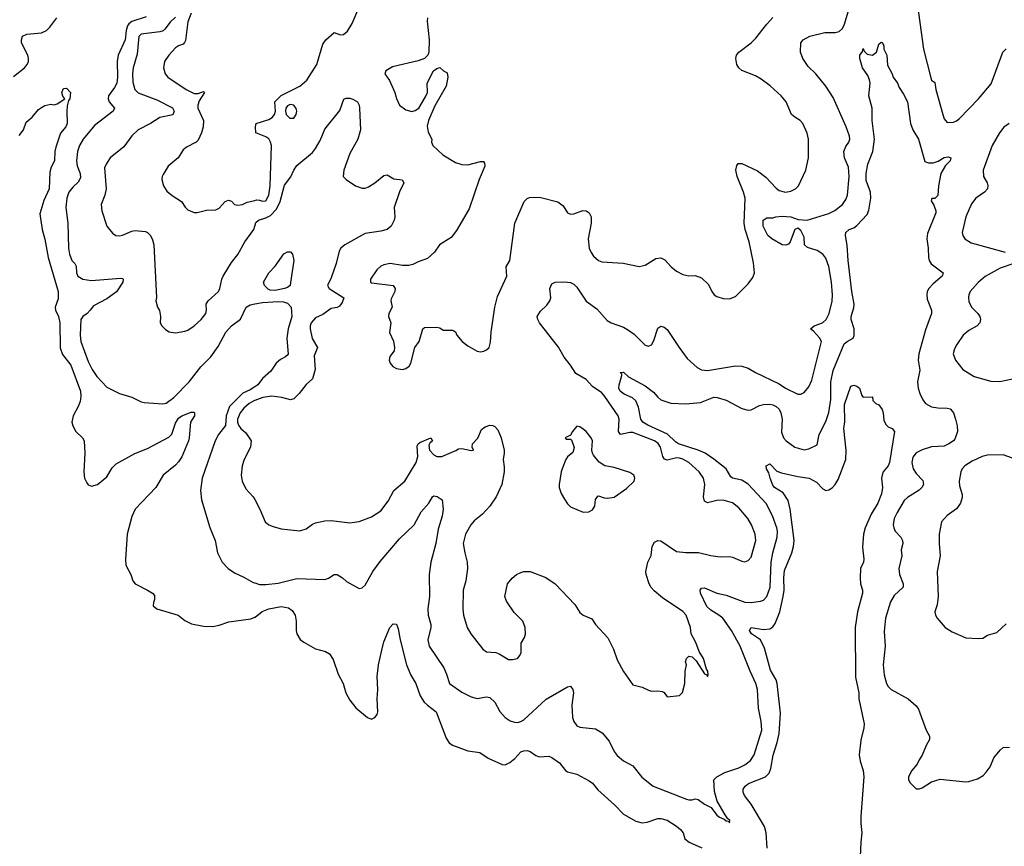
# Model space of a CAD drawing. Header units: inches. Extents: x 2001573 to 2220545, y 644482 to 846830.
# Tile 158 of 256: x 2068489 to 2074817, y 692562 to 697879. Entities that reach past the tile are written whole.
import ezdxf

# ---------------------------------------------------------------- set-up
doc = ezdxf.new("R2010")
doc.units = ezdxf.units.IN
doc.header["$MEASUREMENT"] = 0
doc.layers.add('C0669', color=7, linetype='Continuous')
doc.layers.add('C0679', color=7, linetype='Continuous')

msp = doc.modelspace()

# ---------------------------------------------------------------- linework, layer by layer
at = {"layer": 'C0669', "color": 5}
for points, elevation in [([(2068450, 697513), (2068520.4, 697570), (2068537.3, 697590), (2068545.1, 697610), (2068546.2, 697630), (2068540.9, 697650), (2068501.1, 697730), (2068500.5, 697750), (2068507.1, 697772.9), (2068534.8, 697785.3), (2068630, 697794.2), (2068661.3, 697810), (2068683.5, 697830), (2068728.4, 697890)], 340), ([(2069302.7, 697897.3), (2069210, 697866.6), (2069190, 697851.5), (2069181.3, 697838.7), (2069173.3, 697810), (2069167.6, 697750), (2069121.2, 697650), (2069116.1, 697610), (2069117.7, 697510), (2069112.3, 697470), (2069098.4, 697441.6), (2069060.2, 697390), (2069056.5, 697370), (2069064.6, 697350), (2069099.3, 697310), (2069090.4, 697290), (2068970, 697198.2), (2068896.6, 697110), (2068874.3, 697070), (2068861, 697030), (2068853.4, 696970), (2068858.7, 696938.7), (2068878.4, 696890), (2068879.1, 696860.9), (2068865.8, 696834.2), (2068830, 696801.1), (2068805, 696770), (2068791.8, 696730), (2068784.7, 696670), (2068797.8, 696570), (2068803.2, 696410), (2068808.4, 696370), (2068824.9, 696330), (2068843.7, 696310), (2068852.7, 696292.7), (2068853.8, 696250), (2068863.6, 696230), (2068895.5, 696210), (2068950, 696201.3), (2069136, 696216), (2069150, 696214.9), (2069154.4, 696210), (2069151.3, 696190), (2069110.9, 696129.1), (2069050, 696084.5), (2068962.3, 696037.7), (2068942.3, 696010), (2068923.6, 695990), (2068895.2, 695970), (2068881.2, 695950), (2068878.2, 695850), (2068882.8, 695810), (2068930, 695680.5), (2068954, 695630), (2068984.1, 695584.1), (2069050, 695515.8), (2069130, 695474), (2069210, 695450.3), (2069270, 695421.6), (2069290, 695417.1), (2069408.7, 695408.7), (2069430, 695413.4), (2069479.1, 695450), (2069578, 695550), (2069654.1, 695645.9), (2069716.5, 695710), (2069764, 695775.9), (2069813.8, 695870), (2069850, 695909.3), (2069907.2, 695952.8), (2069943.5, 696030), (2069970, 696043.9), (2070000, 696050.3)], 340), ([(2069490, 697894), (2069456.6, 697863.4), (2069422.7, 697817.3), (2069410, 697807.7), (2069390, 697801.5), (2069270, 697786.3), (2069253.7, 697770), (2069243.2, 697656.8), (2069217.7, 697570), (2069212.9, 697530), (2069215.9, 697475.9), (2069229.3, 697430), (2069250, 697408.2), (2069370, 697363.7), (2069472, 697312), (2069482.7, 697290), (2069472.7, 697267.3), (2069390, 697249.8), (2069330, 697211.5), (2069250, 697169.7), (2069210, 697131.2), (2069158.7, 697061.3), (2069070, 696989.6), (2069043.7, 696950), (2069034.6, 696925.4), (2069044, 696790), (2069036.5, 696750), (2069011.7, 696690), (2069016, 696650), (2069050, 696550.7), (2069085.7, 696505.7), (2069107.3, 696490), (2069130, 696488), (2069150, 696492), (2069210, 696519.5), (2069230, 696523.7), (2069296.5, 696516.5), (2069311, 696511), (2069330, 696490.4), (2069343.1, 696463.1), (2069350.2, 696430), (2069368, 696092), (2069364, 696070), (2069374, 696030), (2069387.5, 696007.5), (2069393.4, 695970), (2069391, 695930), (2069402.8, 695910), (2069426.2, 695886.2), (2069450.6, 695870.6), (2069490, 695865.5), (2069550, 695875.5), (2069570, 695883), (2069609.4, 695910), (2069655.1, 695950), (2069684.5, 695990), (2069689.5, 696010), (2069687.3, 696050), (2069701.3, 696070), (2069765.7, 696130), (2069776, 696150), (2069787.1, 696210), (2069796.4, 696230), (2069850, 696318), (2069890, 696368.2), (2069936.4, 696450), (2069994, 696530), (2070000, 696550.8)], 360), ([(2069590, 697920.7), (2069570, 697865.2), (2069554.5, 697745.5), (2069549, 697731), (2069539.3, 697720.7), (2069510, 697711), (2069490, 697697.2), (2069446.7, 697650), (2069419.5, 697610), (2069414, 697570), (2069424.9, 697530), (2069441.3, 697510), (2069558, 697430), (2069610, 697404.8), (2069635.6, 697404.4), (2069670, 697417.3), (2069677.3, 697410), (2069643.2, 697356.8), (2069634.9, 697330), (2069634.9, 697310), (2069670.4, 697230), (2069667.6, 697190), (2069658.3, 697150), (2069636.1, 697103.9), (2069624.2, 697090), (2069561.9, 697058.2), (2069539.3, 697040.7), (2069508, 696990), (2069442.3, 696937.7), (2069410, 696884), (2069403.8, 696870), (2069402.4, 696850), (2069412.2, 696810), (2069435.1, 696775.1), (2069468.1, 696748.1), (2069528, 696710), (2069552.1, 696672.1), (2069570, 696656.3), (2069610, 696639.1), (2069630, 696639.1), (2069690, 696653.4), (2069750, 696654.9), (2069770, 696666.7), (2069810, 696708.4), (2069830, 696718), (2069850, 696710.6), (2069870, 696690.7), (2069890, 696686.3), (2069922, 696690), (2069950, 696704.9), (2070000, 696716.8)], 380), ([(2068485.6, 697134.4), (2068512.8, 697170), (2068530, 697220.3), (2068568.2, 697251.8), (2068610, 697302), (2068630, 697314.8), (2068650, 697326), (2068690, 697336), (2068710, 697331.3), (2068730, 697338), (2068778, 697370), (2068766, 697386), (2068759.3, 697410), (2068770, 697436), (2068790, 697438), (2068816.3, 697410), (2068812.2, 697370), (2068802, 697358), (2068794.9, 697325.1), (2068791.3, 697290), (2068794.9, 697210), (2068786, 697190), (2068750.3, 697149.7), (2068720.5, 697059.5), (2068714.6, 697030), (2068713.2, 696970), (2068692, 696930), (2068682.3, 696897.7), (2068678.5, 696790), (2068643.1, 696716.9), (2068619.3, 696630), (2068633.5, 696530), (2068650, 696467.7), (2068672.2, 696350), (2068735.6, 696130), (2068736.4, 696083.6), (2068717.3, 696030), (2068719.7, 696010), (2068737.8, 695970), (2068747.2, 695930), (2068748.8, 695768.8), (2068765.1, 695725.1), (2068817.5, 695657.5), (2068879.4, 695490), (2068882.2, 695457.8), (2068876.9, 695423.1), (2068864.3, 695390), (2068831.7, 695330), (2068823.8, 695290), (2068830, 695266.4), (2068850, 695230.4), (2068892.4, 695190), (2068904.2, 695170), (2068907.7, 695090), (2068900.2, 694970), (2068905.8, 694930), (2068919.7, 694899.7), (2068930, 694887.2), (2068950, 694879), (2068990, 694889.2), (2069050, 694937.7), (2069084.2, 694995.8), (2069110, 695023.3), (2069230, 695088.3), (2069310, 695120.9), (2069446.7, 695193.3), (2069466.4, 695213.6), (2069490, 695284.9), (2069510, 695315.5), (2069530, 695331.5), (2069590, 695355.3), (2069610, 695354.8), (2069613.4, 695350), (2069612.7, 695330), (2069587.2, 695290), (2069578.5, 695190), (2069573.1, 695170), (2069530, 695066.4), (2069510, 695034.4), (2069490, 695012.9), (2069410.9, 694949.1), (2069364.9, 694870), (2069231.3, 694730), (2069210, 694683.7), (2069179, 694570), (2069168.2, 694410), (2069170.6, 694370), (2069203.8, 694310), (2069216.3, 694270), (2069230.4, 694250.4), (2069310.8, 694210), (2069342.8, 694190), (2069354.6, 694174.6), (2069356.3, 694150), (2069348, 694130), (2069347.7, 694110), (2069370, 694090.7), (2069508.5, 694048.5), (2069550, 694015.5), (2069593.5, 693993.5), (2069670, 693978.7), (2069730, 693976.5), (2069770, 693983.7), (2069832.8, 694007.2), (2069974.2, 694025.8), (2070000, 694035.8)], 320), ([(2070000, 695517.6), (2069970, 695498.1), (2069923.1, 695476.9), (2069837.7, 695390), (2069815.6, 695330), (2069811.6, 695268.4), (2069767.2, 695210), (2069745.2, 695170), (2069661.7, 694930), (2069651.8, 694850), (2069657.6, 694790), (2069712, 694612.1), (2069746, 694530), (2069759.5, 694450), (2069790.3, 694390.3), (2069828.9, 694348.9), (2069870, 694320.5), (2069930, 694294.4), (2069990, 694259.5), (2070000, 694256.3)], 340), ([(2070000, 695430.5), (2069998.8, 695430), (2069963.9, 695410), (2069930, 695380.5), (2069905.2, 695350), (2069888.9, 695310), (2069888.7, 695290), (2069896.1, 695270), (2069910, 695249.5), (2069941.6, 695221.6), (2069977.6, 695170), (2069972, 695130), (2069932.7, 695050), (2069919.4, 695010), (2069913.2, 694950), (2069918.6, 694910), (2069941.9, 694861.9), (2069990.4, 694810), (2070000, 694791.9)], 360)]:
    msp.add_lwpolyline(points, dxfattribs=dict(at, elevation=elevation))
at = {"layer": 'C0679', "color": 5}
for points, elevation in [([(2070000, 696716.8), (2070010, 696719.1), (2070030, 696718.8), (2070050, 696710.8), (2070070, 696714), (2070090, 696750.8), (2070099.2, 696810), (2070106.3, 697070), (2070101.9, 697090), (2070090, 697111.4), (2070070, 697126), (2070007.3, 697150), (2070003.6, 697190), (2070009.6, 697210), (2070090, 697235.8), (2070110.8, 697249.2), (2070126.9, 697270), (2070133.7, 697290), (2070129.2, 697350), (2070138.4, 697361.6), (2070169.5, 697390.5), (2070290, 697450.4), (2070335.1, 697490), (2070399.7, 697590), (2070438.3, 697721.7), (2070457.6, 697750), (2070510, 697795.5), (2070550, 697780.3), (2070570, 697783.6), (2070595.4, 697804.6), (2070625.7, 697854.3), (2070675.2, 697970)], 380), ([(2070000, 694791.9), (2070033, 694730), (2070067.3, 694650), (2070090, 694630.7), (2070118.8, 694618.8), (2070170, 694604.9), (2070290, 694590.4), (2070330, 694603.8), (2070370, 694634.9), (2070390, 694643.8), (2070450, 694656.4), (2070490, 694658.4), (2070610, 694643.8), (2070670, 694650.4), (2070750, 694682), (2070810, 694719.5), (2070857.8, 694782.2), (2070893.3, 694850), (2070965, 694910), (2071038, 695030), (2071048.8, 695070), (2071044.4, 695135.6), (2071049.5, 695150.5), (2071060.1, 695159.9), (2071130.6, 695190.6), (2071142, 695170), (2071124.7, 695155.3), (2071118, 695142), (2071123, 695110), (2071150, 695079.3), (2071170, 695068.7), (2071202, 695070), (2071292.4, 695107.6), (2071310, 695119.1), (2071330, 695120.7), (2071390, 695107.3), (2071406, 695110), (2071398, 695130), (2071399, 695150), (2071433.6, 695186.4), (2071456.4, 695243.6), (2071479.8, 695260.3), (2071509.6, 695270.4), (2071530, 695268.9), (2071542.4, 695262.4), (2071561.4, 695241.4), (2071584, 695190), (2071601.7, 695110), (2071603.7, 695090), (2071595.8, 695050), (2071603.4, 695003.4), (2071603.6, 694970), (2071587.6, 694890), (2071550.9, 694809.1), (2071510.2, 694749.8), (2071462.4, 694697.6), (2071410, 694654.7), (2071388.9, 694630), (2071354.9, 694570), (2071339.6, 694510), (2071348.9, 694450), (2071365.5, 694390), (2071367.9, 694350), (2071356.9, 694270), (2071339.6, 694210), (2071337.4, 694090), (2071341.1, 694050), (2071364.9, 693970), (2071388.2, 693930), (2071464.9, 693830), (2071490, 693814), (2071550, 693808), (2071570, 693800.5), (2071630, 693764), (2071656.5, 693763.5), (2071689.3, 693770.7), (2071702.7, 693790), (2071712.3, 693810), (2071712.7, 693870), (2071734.2, 693905.8), (2071740.9, 693930), (2071737, 693970), (2071723.7, 694010), (2071666.9, 694066.9), (2071618.3, 694138.3), (2071606.6, 694170), (2071625.1, 694250), (2071653.9, 694286.1), (2071682.7, 694310), (2071710, 694323.7), (2071730, 694330.3), (2071770, 694330.3), (2071870, 694290.3), (2071930.2, 694250.2), (2072057.6, 694117.6), (2072090, 694067.3), (2072111.3, 694050), (2072166, 694026), (2072190.6, 693990), (2072270, 693904), (2072304.9, 693830), (2072330, 693761), (2072370, 693686), (2072430, 693601), (2072490, 693586), (2072530, 693566), (2072550, 693561), (2072590, 693562.8), (2072618.8, 693558.8), (2072631.1, 693551.1), (2072650, 693524.7), (2072730, 693532), (2072748.9, 693551.1), (2072764, 693610), (2072766, 693690), (2072774, 693730), (2072769.2, 693750), (2072774, 693770), (2072790, 693786), (2072810, 693780.7), (2072836.4, 693756.4), (2072890, 693672), (2072905.4, 693665.4), (2072910, 693654), (2072914.6, 693665.4), (2072912.7, 693690), (2072902.7, 693702.7), (2072882.9, 693770), (2072856, 693816), (2072834.3, 693874.3), (2072805.1, 693930), (2072800.7, 693970), (2072771.6, 694050), (2072750, 694071.8), (2072620.9, 694160.9), (2072566.3, 694206.3), (2072547.3, 694227.3), (2072535.6, 694250), (2072514.8, 694310), (2072512.4, 694330), (2072526, 694390), (2072547.9, 694432.1), (2072553.3, 694490), (2072570, 694518.4), (2072590, 694528.5), (2072610, 694527), (2072710, 694459.5), (2072770, 694451.8), (2072851.5, 694451.5), (2072930, 694431.8), (2072990, 694424.2), (2073050, 694426), (2073070, 694422), (2073130, 694396.3), (2073150, 694393), (2073170, 694400.5), (2073190, 694423), (2073220.8, 694530), (2073215.3, 694570), (2073193.1, 694630), (2073168.5, 694670), (2073110, 694739.7), (2073070, 694771.6), (2073010, 694788), (2072970, 694786.2), (2072910, 694772.2), (2072890, 694781.6), (2072883.1, 694810), (2072891.8, 694890), (2072883.1, 694930), (2072855.1, 694970), (2072790, 695031.3), (2072750, 695053.2), (2072730, 695058.8), (2072710, 695059.9), (2072650, 695045.9), (2072633.3, 695053.3), (2072622.1, 695070), (2072606.5, 695130), (2072592.6, 695152.6), (2072569.7, 695170), (2072430, 695223), (2072410, 695223.7), (2072349.7, 695210), (2072338, 695230), (2072342.6, 695310), (2072336.3, 695330), (2072250, 695455), (2072230, 695479.8), (2072170, 695519.7), (2072130, 695564.2), (2072063.6, 695603.6), (2072030, 695657.6), (2071989.1, 695709.1), (2071951.9, 695771.9), (2071829.6, 695930), (2071818.7, 695950), (2071815.6, 695970), (2071835.2, 696004.8), (2071877.1, 696042.9), (2071897, 696070), (2071902, 696090), (2071895.6, 696150), (2071910, 696180.7), (2071930, 696190.2), (2071990, 696192), (2072030, 696187.6), (2072050, 696177.4), (2072070, 696157.6), (2072129.4, 696069.4), (2072198.7, 696018.7), (2072264.5, 695944.5), (2072290, 695928.8), (2072370, 695900.2), (2072402, 695882), (2072437.2, 695857.2), (2072510, 695786.4), (2072530, 695779.3), (2072550, 695786.8), (2072564.9, 695815.1), (2072590, 695894.8), (2072610, 695906.8), (2072630, 695902), (2072650, 695887.3), (2072727.4, 695770), (2072779.8, 695699.8), (2072842.6, 695642.5), (2072870, 695627.9), (2072910, 695623.6), (2073090, 695653.1), (2073130, 695650.3), (2073170, 695637.6), (2073217.3, 695610), (2073370, 695537.4), (2073410, 695509), (2073490, 695470.4), (2073510, 695470.4), (2073530, 695481.6), (2073561.6, 695518.4), (2073579.4, 695560.6), (2073641.5, 695810), (2073630, 695833.3), (2073590, 695876.4), (2073571.5, 695890), (2073596.2, 695910), (2073648, 695930), (2073672.6, 695950), (2073692, 695990), (2073711.3, 696068.7), (2073713.3, 696110), (2073707.4, 696190), (2073690, 696292.3), (2073670, 696345.6), (2073650, 696371), (2073614.1, 696394.1), (2073552.7, 696412.7), (2073533.6, 696430), (2073530, 696479), (2073510, 696524), (2073490, 696539), (2073470, 696529), (2073440.4, 696450), (2073430, 696435.1), (2073412, 696428), (2073390, 696429.8), (2073322, 696470), (2073296.9, 696490), (2073268.1, 696550), (2073267.8, 696590), (2073290, 696603.7), (2073330, 696604.2), (2073349.1, 696610.9), (2073390, 696615.4), (2073446, 696610), (2073493.1, 696593.1), (2073550.2, 696590.2), (2073690, 696632.2), (2073728.3, 696651.7), (2073776.3, 696690), (2073798, 696722), (2073808.8, 696751.2), (2073820.2, 696870), (2073815, 696930), (2073789.7, 696990), (2073785.7, 697030), (2073797.7, 697062.3), (2073817.3, 697090), (2073824.4, 697110), (2073822.3, 697130), (2073801.7, 697190), (2073717.5, 697377.5), (2073671, 697451), (2073605.6, 697530), (2073557, 697577), (2073522, 697630), (2073506.6, 697670), (2073509.6, 697730), (2073523.7, 697750), (2073568.1, 697771.9), (2073664.4, 697795.6), (2073730, 697796.5), (2073756.5, 697803.5), (2073777.8, 697822.2), (2073789.7, 697850), (2073820.8, 697950)], 360), ([(2074260.2, 697970), (2074297.8, 697690), (2074344.7, 697504.7), (2074350, 697490.8), (2074370, 697474.8), (2074377.6, 697430), (2074421.1, 697270), (2074430, 697242), (2074450, 697218), (2074490, 697220.4), (2074510, 697228.7), (2074530, 697244.2), (2074652.1, 697370), (2074733.4, 697466.6), (2074808.2, 697670), (2074830, 697690.8)], 360), ([(2071111, 697890), (2071106.8, 697870), (2071121, 697750), (2071118, 697670), (2071112, 697650), (2071090.9, 697629.1), (2071050, 697614), (2070884.5, 697575.5), (2070842, 697550), (2070836, 697530), (2070866.7, 697486.7), (2070899.5, 697410), (2070910, 697371.3), (2070930.7, 697330), (2070970, 697298), (2071010, 697288.5), (2071030, 697294.9), (2071054, 697310), (2071097.5, 697382.5), (2071109, 697410), (2071108, 697470), (2071148, 697550), (2071170, 697564.7), (2071190, 697571), (2071212, 697550), (2071235.9, 697535.9), (2071241.3, 697510), (2071230, 697452), (2071156.2, 697323.8), (2071117.2, 697230), (2071106.9, 697193.1), (2071115, 697155), (2071138, 697110), (2071135.8, 697090), (2071145.2, 697070), (2071208.8, 697010), (2071290, 696959.6), (2071330, 696946.5), (2071370, 696944.9), (2071450, 696966.4), (2071467.1, 696967.1), (2071470, 696966.3), (2071477, 696957), (2071477.7, 696937.7), (2071441.4, 696850), (2071377.8, 696662.2), (2071296.5, 696523.5), (2071261.3, 696478.7), (2071187.2, 696430), (2071155.8, 696384.2), (2071110, 696342.9), (2071050, 696321.6), (2071016.4, 696303.6), (2070990, 696298.5), (2070950, 696297.7), (2070870, 696309.7), (2070830, 696302.4), (2070810, 696293), (2070783.8, 696270), (2070743.7, 696210), (2070744.4, 696190), (2070750, 696187.1), (2070890.2, 696170.2), (2070902, 696150), (2070900.7, 696130), (2070875.9, 696084.1), (2070873.4, 696070), (2070882.8, 696030), (2070862, 695990), (2070859.1, 695970), (2070874.8, 695930), (2070866.4, 695866.4), (2070890.6, 695810.6), (2070897.3, 695770), (2070894.8, 695750), (2070868.1, 695711.9), (2070863, 695690), (2070870.6, 695670), (2070887.7, 695647.7), (2070910, 695634.9), (2070950, 695628.9), (2070970, 695634.9), (2070991.6, 695650), (2071003.6, 695670), (2071029.6, 695770.4), (2071057.2, 695810), (2071079, 695890), (2071090, 695898.8), (2071170, 695900.7), (2071190, 695896), (2071210, 695882.8), (2071270, 695882), (2071278.4, 695878.4), (2071290, 695870.8), (2071297.6, 695850), (2071333.6, 695810), (2071370, 695782.2), (2071430, 695747.1), (2071450, 695743.6), (2071472.4, 695747.6), (2071490, 695754.9), (2071507, 695770), (2071514.9, 695805.1), (2071519.6, 695870), (2071542.3, 696030), (2071560.5, 696099.5), (2071619.1, 696230), (2071616.3, 696290), (2071639.8, 696330), (2071670.9, 696570), (2071730.7, 696709.3), (2071750, 696728.9), (2071765.6, 696734.4), (2071830, 696736.5), (2071946.6, 696706.6), (2071981.8, 696681.8), (2072010, 696636.4), (2072030, 696627.4), (2072050, 696630.3), (2072108.7, 696651.3), (2072130, 696648.8), (2072150, 696635.8), (2072162.6, 696610), (2072162.6, 696570), (2072143.2, 696470), (2072149.1, 696410), (2072160.9, 696380.9), (2072177.4, 696357.4), (2072210, 696330.4), (2072230, 696322.4), (2072367.5, 696312.5), (2072470, 696290.4), (2072510, 696299.3), (2072577.6, 696342.4), (2072610, 696347.7), (2072635.1, 696335.1), (2072675.5, 696290), (2072710, 696261.6), (2072750, 696240.5), (2072790, 696230.6), (2072830, 696233), (2072870, 696219.1), (2072916.2, 696176.2), (2072938.4, 696130), (2072953, 696110), (2072970, 696098.7), (2073010, 696084.6), (2073050, 696083.7), (2073090, 696099.1), (2073170, 696181), (2073200.1, 696219.9), (2073212.3, 696250), (2073204.8, 696315.2), (2073177.8, 696450), (2073152.7, 696530), (2073145, 696570), (2073151.3, 696730), (2073141.4, 696770), (2073100.7, 696870), (2073092.7, 696910), (2073098, 696942), (2073106.8, 696953.2), (2073130, 696953), (2073230, 696905.7), (2073285.2, 696865.2), (2073350, 696794.4), (2073370, 696779.5), (2073410, 696768.9), (2073444.9, 696775.1), (2073475.1, 696790), (2073494.5, 696810), (2073542, 696910), (2073559.7, 696990), (2073559.6, 697110), (2073550, 697148.7), (2073522, 697210), (2073506, 697230), (2073470.9, 697250.9), (2073449.8, 697269.8), (2073415.6, 697350), (2073383, 697390), (2073313.2, 697453.2), (2073255.2, 697495.2), (2073217.5, 697517.5), (2073130, 697552.2), (2073109.9, 697569.9), (2073098, 697590), (2073091.1, 697630), (2073096.4, 697650), (2073109.9, 697670.1), (2073189.6, 697730), (2073220, 697760), (2073289.9, 697850), (2073330, 697891.7)], 380), ([(2070000, 694256.3), (2070030, 694247), (2070070, 694246), (2070150, 694254.7), (2070270, 694285), (2070450, 694279.5), (2070474, 694286), (2070510, 694310.6), (2070530, 694310.6), (2070562.8, 694290), (2070590, 694264.9), (2070670, 694221), (2070690, 694224.7), (2070710, 694241), (2070757.7, 694330), (2070805.3, 694394.7), (2070930, 694539.6), (2071024.5, 694630), (2071070, 694714), (2071118.7, 694770), (2071142.7, 694810), (2071150, 694817.3), (2071172.1, 694812.1), (2071204, 694790), (2071210.4, 694730), (2071204.9, 694684.9), (2071178.2, 694601.8), (2071163.8, 694510), (2071131.8, 694390), (2071121.1, 694310), (2071123.8, 694170), (2071111.2, 694090), (2071114.9, 694050), (2071131.6, 693990), (2071131.7, 693970), (2071112.7, 693890), (2071121.7, 693850), (2071215.6, 693710), (2071232.7, 693670), (2071250.4, 693610), (2071330, 693553.1), (2071390, 693523.1), (2071430, 693514), (2071490, 693523.1), (2071510, 693519.5), (2071542.6, 693490), (2071574.6, 693430), (2071608.5, 693390), (2071640.7, 693370), (2071670, 693360.3), (2071690, 693359), (2071710, 693364.4), (2071730, 693376.5), (2071871.8, 693508.2), (2072010, 693588.5), (2072030, 693593), (2072044.9, 693570), (2072047.6, 693550), (2072037.8, 693470), (2072041.8, 693390), (2072050, 693364.4), (2072070, 693338), (2072090, 693329.2), (2072190, 693317.5), (2072233, 693292.9), (2072278.2, 693238.2), (2072310, 693173), (2072330, 693147), (2072370, 693112.2), (2072430, 693079.5), (2072486.7, 693006.7), (2072559.3, 692950), (2072774, 692866), (2072790, 692861.3), (2072810, 692861.6), (2072830, 692868), (2072850, 692863.8), (2072890, 692834.4), (2072933, 692813), (2072970, 692762.8), (2072986, 692750), (2073016.9, 692736.9), (2073030, 692726), (2073043.6, 692723.6), (2073050, 692714), (2073054, 692730), (2073040.2, 692740.2), (2073024, 692764), (2072971.9, 692851.9), (2072954.6, 692914.6), (2072949.7, 692990), (2072969.5, 693010), (2073022, 693038), (2073110, 693067.6), (2073150, 693085.8), (2073186.2, 693113.8), (2073209.8, 693150), (2073258.9, 693310), (2073254.6, 693365.4), (2073237.4, 693450), (2073231.6, 693570), (2073221.1, 693610), (2073182.8, 693690), (2073119.4, 693850), (2073064.6, 693950), (2073007.2, 694030), (2072983.2, 694050), (2072930, 694080.5), (2072905.8, 694105.8), (2072864.9, 694190), (2072861.5, 694210), (2072870, 694223.1), (2072890, 694223.8), (2072969.8, 694190.2), (2073030, 694177.6), (2073150, 694133.2), (2073190, 694130.2), (2073250, 694138.3), (2073270, 694145.7), (2073291.6, 694168.3), (2073312.1, 694230), (2073319.1, 694390), (2073329.9, 694450), (2073356.9, 694550), (2073358.5, 694590), (2073354.6, 694610), (2073327.4, 694687.4), (2073286.7, 694766.7), (2073170, 694890.6), (2073130, 694916.7), (2073071.2, 694931.2), (2073058.5, 694938.5), (2073029, 694990), (2072950, 695052.5), (2072893.8, 695090), (2072849.6, 695109.6), (2072723.5, 695150), (2072703, 695163), (2072652.2, 695212.2), (2072526.8, 695270), (2072494.6, 695290), (2072481.3, 695310), (2072466.2, 695386.2), (2072450, 695427), (2072426.6, 695446.6), (2072374.5, 695470), (2072347.4, 695490), (2072340.4, 695510), (2072342, 695530), (2072359, 695590), (2072359, 695599), (2072349.3, 695610.7), (2072370, 695611.3), (2072402.6, 695582.6), (2072510, 695523.6), (2072562.7, 695482.7), (2072590, 695450.5), (2072610, 695434.9), (2072673.4, 695413.4), (2072770, 695409.1), (2072864, 695416), (2072950, 695451.3), (2072971, 695450), (2073030, 695431.5), (2073130, 695378.7), (2073170, 695367.2), (2073190, 695368.9), (2073243, 695397), (2073270, 695404.7), (2073310, 695406.7), (2073330, 695401.7), (2073351.3, 695391.3), (2073370, 695373.2), (2073381.4, 695350), (2073388.4, 695310), (2073385.9, 695225.9), (2073398, 695190), (2073414.4, 695170), (2073470, 695128.9), (2073530, 695111.8), (2073561.7, 695118.3), (2073614.5, 695145.5), (2073626.4, 695210), (2073670, 695294.9), (2073690, 695353), (2073702.8, 695437.1), (2073701.3, 695550), (2073717.9, 695622.1), (2073787, 695793), (2073806.6, 695810), (2073845.1, 695830), (2073852.7, 695847.3), (2073851.2, 695890), (2073832.4, 695950), (2073832.9, 695970), (2073850, 696026.4), (2073851.7, 696050), (2073837.5, 696130), (2073812.8, 696330), (2073808.2, 696428.2), (2073796, 696490), (2073799.7, 696510), (2073820.7, 696530), (2073850, 696540.8), (2073870, 696554.2), (2073935.1, 696624.9), (2073947.2, 696652.8), (2073959.9, 696730), (2073957, 696770), (2073930, 696845.2), (2073929.9, 696890.1), (2073940.6, 696950), (2073972.9, 697030), (2073983.5, 697110), (2073967.5, 697230), (2073968.2, 697310), (2073946.6, 697390), (2073954.2, 697470), (2073951, 697491), (2073939.5, 697519.5), (2073906.6, 697570), (2073889.3, 697630), (2073889.6, 697650), (2073906, 697674), (2073910, 697694), (2073916.9, 697676.9), (2073936, 697656), (2073970, 697651), (2073995.3, 697670), (2074010, 697722), (2074026.8, 697733.2), (2074034.8, 697730), (2074042.8, 697710), (2074042.8, 697690), (2074063, 697650), (2074065.5, 697585.5), (2074096.3, 697530), (2074102.8, 697510), (2074130, 697471.3), (2074142, 697442), (2074170, 697400.5), (2074195.5, 697350), (2074215.2, 697210), (2074230.2, 697170.2), (2074265.2, 697110), (2074307.4, 696967.4), (2074330, 696958.4), (2074361, 696959), (2074391.4, 696968.6), (2074430, 696992.9), (2074457.3, 696997.3), (2074473, 696990), (2074470.3, 696970), (2074439.6, 696940.4), (2074408.7, 696890), (2074393.6, 696810), (2074390, 696748.7), (2074370, 696728.7), (2074352, 696728), (2074347.1, 696712.9), (2074365.2, 696685.2), (2074377.3, 696650), (2074376.8, 696636.8), (2074323.9, 696503.9), (2074319.5, 696470), (2074328.7, 696410), (2074329.2, 696350), (2074334.7, 696330), (2074348, 696308), (2074424.9, 696250), (2074418, 696230), (2074359.1, 696180.9), (2074332.6, 696150), (2074322.4, 696130), (2074318.2, 696110), (2074321.3, 696081.3), (2074350.3, 696010), (2074349.1, 695990), (2074310, 695884.2), (2074268.9, 695730), (2074264.2, 695690), (2074274.4, 695625.6), (2074259.3, 695550), (2074263.6, 695510), (2074273.7, 695473.7), (2074293, 695433), (2074311.1, 695411.1), (2074350, 695389.3), (2074390, 695381.7), (2074450, 695380.9), (2074470, 695375), (2074481.8, 695361.8), (2074490.1, 695350), (2074503.7, 695310), (2074514, 695266), (2074515.8, 695230), (2074498.3, 695181.7), (2074490.1, 695169.9), (2074460.3, 695150), (2074430, 695136.5), (2074350, 695131.4), (2074290, 695113.3), (2074250, 695093.1), (2074230, 695066), (2074223.6, 695030), (2074231.6, 694990), (2074250, 694960.3), (2074294.5, 694914.5), (2074296.9, 694890), (2074287.9, 694870), (2074270, 694852.1), (2074194.6, 694805.4), (2074174.5, 694785.5), (2074128, 694710), (2074109.2, 694670), (2074102.7, 694630), (2074106.3, 694610), (2074116.5, 694590), (2074152.6, 694550), (2074162.7, 694530), (2074165.2, 694510), (2074154.6, 694470), (2074158.3, 694430), (2074139.7, 694350), (2074144.5, 694310), (2074166.5, 694250), (2074167.2, 694230), (2074110, 694176.3), (2074086.1, 694133.9), (2074052.7, 694030), (2074045.1, 693945.1), (2074051.1, 693850), (2074038.2, 693730), (2074045.7, 693665.7), (2074061.1, 693610), (2074070.4, 693590), (2074090, 693570.4), (2074198.8, 693510), (2074250, 693466.8), (2074264.7, 693444.7), (2074315.5, 693310), (2074337.3, 693270), (2074337.3, 693250), (2074314, 693210), (2074290, 693148), (2074270, 693118), (2074258, 693090), (2074222, 693050), (2074202, 693010), (2074202, 692990), (2074212, 692970), (2074250, 692932), (2074270, 692932), (2074290, 692938), (2074350, 692978), (2074405.6, 692994.4), (2074570, 692978), (2074590, 692979.1), (2074644.1, 692995.9), (2074681.5, 693018.5), (2074701.5, 693038.5), (2074725.4, 693074.6), (2074750, 693130.8), (2074790, 693181), (2074810, 693198.8), (2074850, 693201)], 340), ([(2070000, 696550.8), (2070006.5, 696573.5), (2070023.5, 696590), (2070070, 696603.6), (2070100.7, 696619.3), (2070139.2, 696660.8), (2070162.7, 696710), (2070190, 696815.3), (2070232.2, 696867.8), (2070250, 696910.7), (2070270, 696942), (2070370, 697024.9), (2070391.1, 697050), (2070419.2, 697100.8), (2070450, 697175.5), (2070545.6, 697294.4), (2070572, 697368), (2070586.8, 697373.2), (2070610, 697373.5), (2070630, 697367.6), (2070659.6, 697350), (2070671.3, 697330), (2070673.8, 697310), (2070679.5, 697170), (2070661.3, 697110), (2070610, 697018.4), (2070571.7, 696910), (2070567.4, 696870), (2070588, 696850), (2070646.4, 696810), (2070690, 696794.4), (2070710, 696794.4), (2070730, 696804.2), (2070772, 696830), (2070830, 696877.1), (2070850, 696880.7), (2070894.4, 696854.4), (2070947.9, 696847.9), (2070958, 696830), (2070929.3, 696770.7), (2070894.7, 696670), (2070899.5, 696610), (2070896.4, 696590), (2070875.8, 696550), (2070850.5, 696530), (2070810, 696518.2), (2070710, 696504.5), (2070577.6, 696430), (2070553.4, 696410), (2070541.5, 696390), (2070522, 696310), (2070490, 696218), (2070467.7, 696170), (2070477, 696150), (2070571.8, 696090), (2070560.5, 696059.5), (2070544, 696036), (2070530, 696028), (2070490, 696021), (2070437.2, 695982.8), (2070390, 695960.7), (2070363, 695930), (2070356.2, 695910), (2070356.1, 695890), (2070368.2, 695828.2), (2070402.8, 695770), (2070382.6, 695717.4), (2070388.4, 695630), (2070370, 695569.5), (2070330, 695531.6), (2070285.2, 695474.8), (2070250, 695440.7), (2070230, 695433.6), (2070174, 695450), (2070110, 695458.2), (2070052, 695450), (2070000, 695430.5)], 360), ([(2074848.7, 697211.3), (2074813.2, 697186.8), (2074785.4, 697150), (2074739.3, 697070), (2074682.3, 696910), (2074683.7, 696870), (2074706.7, 696830), (2074711.6, 696811.6), (2074708.7, 696790), (2074690.4, 696770), (2074634, 696730), (2074605.5, 696694.5), (2074569.3, 696610.7), (2074547.2, 696510), (2074550.4, 696490), (2074563, 696470), (2074603.2, 696443.2), (2074822.6, 696382.6)], 360), ([(2074879.3, 696310), (2074790, 696280.7), (2074693.8, 696226.2), (2074650, 696188.6), (2074598.5, 696130), (2074588.4, 696110), (2074586.2, 696093.8), (2074590, 696064), (2074608.6, 696028.6), (2074646.7, 695990), (2074659.5, 695970), (2074664.9, 695950), (2074660.3, 695930), (2074643.8, 695910), (2074590, 695880.5), (2074552.4, 695850), (2074512.4, 695790), (2074497.6, 695762.4), (2074488.2, 695730), (2074503.8, 695690), (2074550.8, 695630), (2074623.7, 695583.7), (2074730, 695553.4), (2074788.3, 695551.7), (2074870, 695568.8)], 360), ([(2070000, 696050.3), (2070050, 696060.9), (2070150, 696066.4), (2070183.9, 696063.9), (2070210, 696054.7), (2070233.1, 696030), (2070237.4, 695970), (2070213.6, 695890), (2070204.9, 695830), (2070213.6, 695726.4), (2070196.3, 695710), (2070166.1, 695693.9), (2070136.4, 695670), (2070102.2, 695617.8), (2070050, 695571.3), (2070019, 695530), (2070000, 695517.6)], 340), ([(2073293.7, 692550), (2073286.6, 692650), (2073275.9, 692690), (2073190, 692834.2), (2073147.4, 692890), (2073139.3, 692910), (2073138.7, 692930), (2073151.9, 692950), (2073174.1, 692965.9), (2073282, 693010), (2073306.7, 693033.3), (2073316.4, 693063.6), (2073330.7, 693149.3), (2073357.6, 693230), (2073370, 693288.2), (2073378.7, 693418.7), (2073358.4, 693610), (2073350, 693632.8), (2073314.4, 693694.4), (2073276.2, 693836.2), (2073249.9, 693889.9), (2073192.6, 693930), (2073179.1, 693950), (2073189.8, 693970.2), (2073270, 693957.1), (2073310, 693961.4), (2073330, 693973.5), (2073343.7, 693996.3), (2073375.2, 694070), (2073396.9, 694170), (2073402.3, 694210), (2073399.9, 694290), (2073403.8, 694336.2), (2073452.5, 694450), (2073462.5, 694490), (2073466.1, 694530), (2073441.1, 694730), (2073427.3, 694787.3), (2073394.9, 694834.9), (2073341, 694870), (2073330, 694884.7), (2073312, 694930), (2073304.4, 694964.4), (2073289.6, 694990), (2073286.6, 695010), (2073310, 695022), (2073355.3, 694975.3), (2073384.4, 694964.4), (2073490, 694940.3), (2073562.8, 694930), (2073610, 694904.4), (2073650, 694862), (2073670, 694850.5), (2073690, 694854.4), (2073710, 694868.4), (2073730, 694888.5), (2073750, 694921.6), (2073798.1, 695050), (2073801, 695110), (2073785.6, 695250), (2073793, 695293), (2073790, 695404.7), (2073830, 695521), (2073850, 695527.3), (2073870, 695522.8), (2073886, 695510), (2073901, 695461), (2073910, 695452), (2073970, 695454), (2073972, 695430), (2073991.3, 695410), (2074010, 695400.7), (2074031.5, 695371.5), (2074038.9, 695350), (2074043.7, 695303.7), (2074055.1, 695275.1), (2074070, 695260.4), (2074096, 695250), (2074110.4, 695230), (2074080.2, 695030), (2074071.3, 695008.7), (2074039.6, 694970), (2074031.5, 694950), (2074028.9, 694930), (2074034.5, 694870), (2074028.5, 694830), (2074005, 694770), (2073961.7, 694698.3), (2073923.5, 694610), (2073911.7, 694570), (2073906.2, 694486.2), (2073914.9, 694410), (2073912, 694390), (2073893, 694350), (2073890.6, 694289.4), (2073893.4, 694250), (2073906, 694210), (2073906.7, 694190), (2073872.7, 694070), (2073857.7, 693970), (2073861.6, 693650), (2073881.2, 693550), (2073883.2, 693510), (2073916.5, 693350), (2073914.8, 693325.2), (2073895.5, 693244.5), (2073884.2, 693150), (2073890.2, 693110), (2073910.1, 693050.1), (2073914.2, 693010), (2073894.8, 692754.8), (2073894.4, 692710), (2073902.2, 692650), (2073894.3, 692590), (2073889.3, 692450.7)], 320), ([(2074870, 695059.8), (2074810, 695080.7), (2074710, 695078.8), (2074675.5, 695070), (2074610, 695038.5), (2074564.4, 695010), (2074545.7, 694990), (2074537.7, 694970), (2074527.2, 694910), (2074530, 694881), (2074545.8, 694825.8), (2074545.7, 694805.7), (2074536.2, 694770), (2074510, 694733.5), (2074450.4, 694690), (2074413.4, 694650), (2074398, 694570), (2074397.8, 694510), (2074405.5, 694430), (2074386.3, 694330), (2074392.2, 694170), (2074385.5, 694114.5), (2074370.7, 694070), (2074374.8, 694050), (2074386, 694030), (2074438, 693970), (2074481.1, 693941.1), (2074570, 693902.8), (2074650, 693898), (2074678.4, 693901.6), (2074710, 693921), (2074770, 693937.3), (2074830, 693993)], 360), ([(2070000, 694035.8), (2070003.1, 694036.9), (2070048.3, 694071.7), (2070090, 694090.2), (2070170, 694104.2), (2070215.8, 694095.8), (2070239.5, 694079.5), (2070260.5, 694050), (2070266.4, 694010), (2070264.9, 693950), (2070270.7, 693930), (2070292.3, 693892.3), (2070314.7, 693874.7), (2070390, 693832.7), (2070454.6, 693814.6), (2070479.9, 693799.9), (2070503.7, 693763.7), (2070536, 693670), (2070567.7, 693610), (2070584.9, 693550), (2070610, 693501.6), (2070650, 693453.4), (2070724.9, 693390), (2070750, 693380.5), (2070772, 693390), (2070787.3, 693410), (2070791.6, 693428.4), (2070786.6, 693510), (2070791.4, 693570), (2070786.1, 693653.9), (2070795, 693730), (2070816, 693824), (2070830, 693877.3), (2070866.9, 693970), (2070890, 693993.4), (2070910, 693990.8), (2070921.1, 693961.1), (2070934, 693890), (2070975.8, 693730), (2071003.3, 693663.3), (2071035.1, 693610), (2071062.7, 693530), (2071089.3, 693490), (2071109.2, 693470), (2071166.5, 693426.5), (2071230, 693258), (2071249.1, 693229.1), (2071270, 693212.2), (2071370, 693177), (2071445.3, 693165.3), (2071500.7, 693130), (2071590, 693088.7), (2071610, 693087.2), (2071638.9, 693101.1), (2071672, 693128), (2071709.6, 693170), (2071730, 693176.9), (2071750, 693178.7), (2071770, 693172.7), (2071806.6, 693146.6), (2071830, 693138), (2071890, 693142), (2071910, 693133.4), (2071959.2, 693099.2), (2071996, 693050), (2072010, 693042), (2072070, 693025.5), (2072150, 692984.4), (2072170, 692968.2), (2072205.4, 692925.4), (2072311.5, 692830), (2072370, 692769.2), (2072450, 692725.3), (2072490, 692712.6), (2072522.2, 692717.8), (2072590, 692741.3), (2072610, 692741.8), (2072650.4, 692730), (2072710, 692692.1), (2072735.2, 692670), (2072752.9, 692650), (2072764.9, 692610), (2072792.7, 692590), (2072872.8, 692552.8)], 320)]:
    msp.add_lwpolyline(points, dxfattribs=dict(at, elevation=elevation))
for points, elevation in [([(2070226.5, 697333.5), (2070210, 697325.4), (2070199.2, 697310), (2070197.1, 697290), (2070202.3, 697270), (2070225.8, 697245.8), (2070250, 697244.7), (2070266.9, 697270), (2070269.9, 697290), (2070266.9, 697306.8), (2070250, 697328.9)], 380), ([(2070130, 696137.3), (2070099.3, 696139.3), (2070085.2, 696145.2), (2070070, 696159.7), (2070062, 696170), (2070056.4, 696190), (2070090, 696250.5), (2070130, 696293), (2070187, 696373), (2070210, 696384.9), (2070230, 696386.8), (2070242, 696370), (2070250.4, 696330), (2070230, 696188), (2070226.4, 696170), (2070210, 696157.4), (2070190, 696149.8)], 340), ([(2072070, 695264), (2072041, 695230), (2072030, 695206), (2071994, 695190), (2072002, 695182), (2072030, 695182), (2072036, 695176), (2072053.2, 695126.8), (2072043.9, 695096.1), (2072010, 695067.3), (2071999.6, 695050), (2071975.5, 694990), (2071968, 694970), (2071955.5, 694890), (2071956.3, 694870), (2071970, 694831.3), (2071990, 694796), (2072010, 694766), (2072030, 694746.8), (2072110, 694710.6), (2072146.6, 694713.4), (2072170, 694726), (2072186, 694750), (2072190, 694792), (2072205.1, 694814.9), (2072210, 694817.3), (2072244.4, 694804.4), (2072270, 694800.5), (2072310, 694807.7), (2072390, 694864), (2072437.2, 694910), (2072442.7, 694930), (2072436, 694950), (2072410, 694966.6), (2072310, 694999.6), (2072250, 695009.5), (2072212.8, 695032.8), (2072177.2, 695077.2), (2072171.3, 695091.3), (2072166.6, 695110), (2072171.2, 695170), (2072162.7, 695190), (2072130, 695229.2), (2072110, 695246), (2072090, 695259.3)], 380)]:
    msp.add_lwpolyline(points, close=True, dxfattribs=dict(at, elevation=elevation))

doc.saveas('drawing.dxf')
